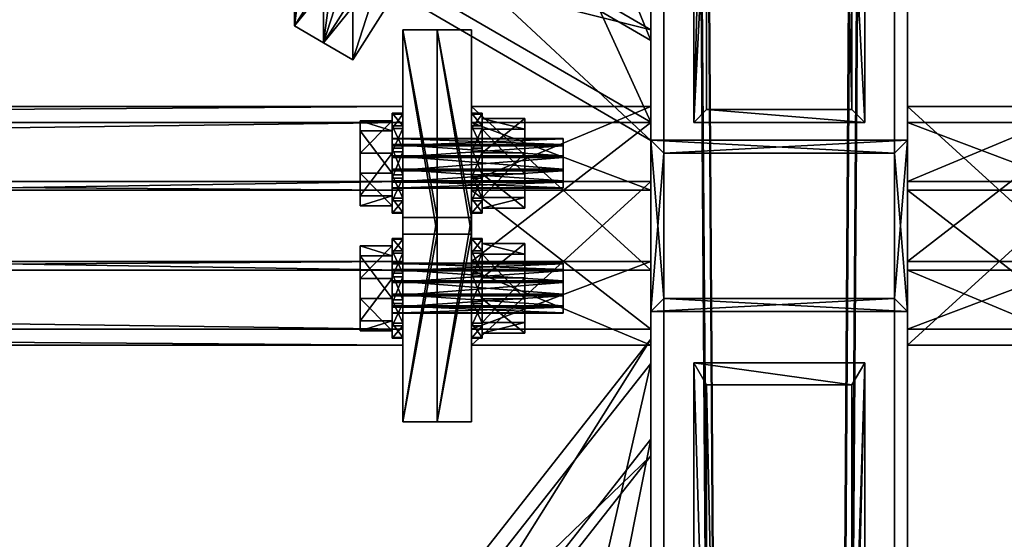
# Model space of a CAD drawing. Header units: millimetres. Extents: x 60485 to 71303, y 100 to 16900.
# Tile 211 of 256: x 63022 to 63253, y 6727 to 6848. Entities that reach past the tile are written whole.
import ezdxf

# ---------------------------------------------------------------- set-up
doc = ezdxf.new("R2010")
doc.units = ezdxf.units.MM
for name, color, linetype in [('13', 7, 'Continuous'), ('3', 7, 'Continuous'), ('4', 7, 'Continuous'), ('6', 7, 'Continuous'), ('99', 7, 'Continuous')]:
    doc.layers.add(name, color=color, linetype=linetype)

msp = doc.modelspace()

# ---------------------------------------------------------------- meshes
at = {"layer": '13', "color": 7}
mesh = msp.add_polyface(dxfattribs=at)
corners = [(63149.5, 6808.88, 4958.15), (63109.5, 6810.53, 4955.51), (63109.5, 6808.88, 4958.15), (63149.5, 6810.53, 4955.51), (63109.5, 6813.27, 4954.05), (63149.5, 6813.27, 4954.05), (63109.5, 6816.37, 4954.16), (63149.5, 6812.86, 4965.64), (63109.5, 6810.23, 4963.99), (63109.5, 6812.86, 4965.64), (63149.5, 6810.23, 4963.99), (63109.5, 6808.77, 4961.25), (63149.5, 6808.77, 4961.25), (63109.5, 6815.97, 4965.75), (63109.5, 6818.71, 4964.29), (63109.5, 6820.36, 4961.66), (63109.5, 6820.46, 4958.55), (63109.5, 6804.68, 4956.86), (63109.5, 6812.28, 4949.78), (63102, 6812.28, 4949.78), (63102, 6804.68, 4956.86), (63109.5, 6816.96, 4970.03), (63109.5, 6807.02, 4966.99), (63102, 6807.02, 4966.99), (63102, 6816.96, 4970.03), (63112, 6803.14, 4956.39), (63112, 6806.43, 4951.12), (63109.5, 6806.43, 4951.12), (63109.5, 6803.14, 4956.39), (63112, 6811.92, 4948.21), (63109.5, 6811.92, 4948.21), (63109.5, 6818.13, 4948.43), (63112, 6817.32, 4971.59), (63112, 6811.11, 4971.38), (63109.5, 6811.11, 4971.38), (63112, 6805.84, 4968.09), (63109.5, 6805.84, 4968.09), (63112, 6802.93, 4962.6), (63109.5, 6802.93, 4962.6), (63112, 6826.31, 4957.2), (63112, 6826.09, 4963.41), (63112, 6822.8, 4968.68), (63109.5, 6817.32, 4971.59), (63109.5, 6822.8, 4968.68), (63109.5, 6826.31, 4957.2)]
mesh.append_faces([[corners[k] for k in face] for face in [(0, 1, 2, 2), (3, 4, 1, 1), (5, 6, 4, 4), (7, 8, 9, 9), (10, 11, 8, 8), (12, 2, 11, 11), (8, 13, 9, 9), (17, 19, 20, 20), (21, 23, 24, 24), (22, 20, 23, 23), (21, 17, 22, 22), (20, 24, 23, 23), (25, 27, 28, 28), (26, 30, 27, 27), (29, 31, 30, 30), (33, 36, 34, 34), (35, 38, 36, 36), (37, 28, 38, 38), (33, 37, 35, 35), (36, 42, 34, 34)]], dxfattribs={"vtx0": -1, "color": 7})
mesh.append_faces([[corners[k] for k in face] for face in [(32, 37, 33, 33)]], dxfattribs={"vtx0": -1, "vtx1": -1, "color": 7})
mesh.append_faces([[corners[k] for k in face] for face in [(13, 8, 11, 11), (14, 11, 2, 2), (15, 2, 1, 1), (16, 1, 4, 4), (21, 18, 17, 17), (24, 20, 19, 19), (39, 29, 26, 26), (40, 26, 25, 25), (41, 25, 37, 37), (42, 36, 38, 38), (42, 38, 28, 28), (43, 28, 27, 27), (44, 27, 30, 30)]], dxfattribs={"vtx0": -1, "vtx2": -1, "vtx3": -1, "color": 7})
mesh.append_faces([[corners[k] for k in face] for face in [(17, 18, 19, 19), (21, 22, 23, 23), (22, 17, 20, 20), (25, 26, 27, 27), (26, 29, 30, 30), (32, 33, 34, 34), (33, 35, 36, 36), (35, 37, 38, 38), (37, 25, 28, 28)]], dxfattribs={"vtx2": -1, "vtx3": -1, "color": 7})
mesh = msp.add_polyface(dxfattribs=at)
corners = [(63149.5, 6816.37, 4954.16), (63109.5, 6819.01, 4955.81), (63109.5, 6816.37, 4954.16), (63149.5, 6819.01, 4955.81), (63109.5, 6820.46, 4958.55), (63149.5, 6820.46, 4958.55), (63109.5, 6820.36, 4961.66), (63149.5, 6820.36, 4961.66), (63109.5, 6818.71, 4964.29), (63149.5, 6818.71, 4964.29), (63109.5, 6815.97, 4965.75), (63149.5, 6815.97, 4965.75), (63109.5, 6812.86, 4965.64), (63109.5, 6808.77, 4961.25), (63109.5, 6808.88, 4958.15), (63109.5, 6810.53, 4955.51), (63109.5, 6813.27, 4954.05), (63109.5, 6812.28, 4949.78), (63109.5, 6822.22, 4952.81), (63102, 6822.22, 4952.81), (63102, 6812.28, 4949.78), (63109.5, 6824.56, 4962.94), (63102, 6824.56, 4962.94), (63109.5, 6816.96, 4970.03), (63102, 6816.96, 4970.03), (63112, 6811.92, 4948.21), (63112, 6818.13, 4948.43), (63109.5, 6818.13, 4948.43), (63112, 6823.39, 4951.72), (63109.5, 6823.39, 4951.72), (63112, 6826.31, 4957.2), (63109.5, 6826.31, 4957.2), (63112, 6826.09, 4963.41), (63109.5, 6826.09, 4963.41), (63112, 6822.8, 4968.68), (63109.5, 6822.8, 4968.68), (63112, 6817.32, 4971.59), (63109.5, 6817.32, 4971.59), (63109.5, 6811.11, 4971.38), (63112, 6806.43, 4951.12), (63112, 6803.14, 4956.39), (63112, 6802.93, 4962.6), (63109.5, 6803.14, 4956.39), (63109.5, 6806.43, 4951.12), (63109.5, 6811.92, 4948.21)]
mesh.append_faces([[corners[k] for k in face] for face in [(0, 1, 2, 2), (3, 4, 1, 1), (5, 6, 4, 4), (7, 8, 6, 6), (9, 10, 8, 8), (11, 12, 10, 10), (1, 16, 2, 2), (17, 19, 20, 20), (18, 22, 19, 19), (21, 24, 22, 22), (17, 21, 18, 18), (22, 20, 19, 19), (26, 29, 27, 27), (28, 31, 29, 29), (30, 33, 31, 31), (32, 35, 33, 33), (34, 37, 35, 35), (36, 38, 37, 37), (26, 30, 28, 28), (29, 44, 27, 27)]], dxfattribs={"vtx0": -1, "color": 7})
mesh.append_faces([[corners[k] for k in face] for face in [(10, 13, 8, 8), (8, 14, 6, 6), (6, 15, 4, 4), (4, 16, 1, 1), (21, 17, 23, 23), (24, 20, 22, 22), (30, 39, 32, 32), (32, 40, 34, 34), (34, 41, 36, 36), (37, 42, 35, 35), (35, 43, 33, 33), (33, 43, 31, 31), (31, 44, 29, 29)]], dxfattribs={"vtx0": -1, "vtx1": -1, "color": 7})
mesh.append_faces([[corners[k] for k in face] for face in [(30, 26, 25, 25)]], dxfattribs={"vtx0": -1, "vtx2": -1, "vtx3": -1, "color": 7})
mesh.append_faces([[corners[k] for k in face] for face in [(17, 18, 19, 19), (18, 21, 22, 22), (21, 23, 24, 24), (25, 26, 27, 27), (26, 28, 29, 29), (28, 30, 31, 31), (30, 32, 33, 33), (32, 34, 35, 35), (34, 36, 37, 37)]], dxfattribs={"vtx2": -1, "vtx3": -1, "color": 7})
mesh = msp.add_polyface(dxfattribs=at)
corners = [(63149.5, 6808.88, 4958.15), (63149.5, 6810.53, 4955.51), (63109.5, 6810.53, 4955.51), (63149.5, 6813.27, 4954.05), (63109.5, 6813.27, 4954.05), (63149.5, 6815.97, 4965.75), (63149.5, 6812.86, 4965.64), (63109.5, 6812.86, 4965.64), (63149.5, 6810.23, 4963.99), (63109.5, 6810.23, 4963.99), (63149.5, 6808.77, 4961.25), (63109.5, 6808.77, 4961.25), (63109.5, 6808.88, 4958.15), (63149.5, 6820.46, 4958.55), (63149.5, 6820.36, 4961.66), (63149.5, 6818.71, 4964.29), (63140.5, 6804.13, 4956.69), (63140.5, 6812.15, 4949.21), (63130.5, 6812.15, 4949.21), (63130.5, 6804.13, 4956.69), (63140.5, 6817.09, 4970.59), (63140.5, 6806.6, 4967.38), (63130.5, 6806.6, 4967.38), (63130.5, 6817.09, 4970.59), (63140.5, 6825.11, 4963.11), (63130.5, 6825.11, 4963.11), (63130.5, 6803.14, 4956.39), (63130.5, 6806.43, 4951.12), (63128, 6806.43, 4951.12), (63128, 6803.14, 4956.39), (63130.5, 6811.92, 4948.21), (63128, 6811.92, 4948.21), (63128, 6818.13, 4948.43), (63130.5, 6817.32, 4971.59), (63130.5, 6811.11, 4971.38), (63128, 6811.11, 4971.38), (63130.5, 6805.84, 4968.09), (63128, 6805.84, 4968.09), (63130.5, 6802.93, 4962.6), (63128, 6802.93, 4962.6), (63130.5, 6826.31, 4957.2), (63130.5, 6826.09, 4963.41), (63130.5, 6822.8, 4968.68), (63128, 6817.32, 4971.59), (63128, 6822.8, 4968.68), (63128, 6826.31, 4957.2)]
mesh.append_faces([[corners[k] for k in face] for face in [(5, 8, 6, 6), (16, 18, 19, 19), (20, 22, 23, 23), (21, 19, 22, 22), (20, 16, 21, 21), (19, 23, 22, 22), (26, 28, 29, 29), (27, 31, 28, 28), (30, 32, 31, 31), (34, 37, 35, 35), (36, 39, 37, 37), (38, 29, 39, 39), (34, 38, 36, 36), (37, 43, 35, 35)]], dxfattribs={"vtx0": -1, "color": 7})
mesh.append_faces([[corners[k] for k in face] for face in [(33, 38, 34, 34)]], dxfattribs={"vtx0": -1, "vtx1": -1, "color": 7})
mesh.append_faces([[corners[k] for k in face] for face in [(13, 3, 1, 1), (14, 1, 0, 0), (15, 0, 10, 10), (5, 10, 8, 8), (24, 17, 16, 16), (25, 19, 18, 18), (40, 30, 27, 27), (41, 27, 26, 26), (42, 26, 38, 38), (43, 37, 39, 39), (43, 39, 29, 29), (44, 29, 28, 28), (45, 28, 31, 31)]], dxfattribs={"vtx0": -1, "vtx2": -1, "vtx3": -1, "color": 7})
mesh.append_faces([[corners[k] for k in face] for face in [(0, 1, 2, 2), (1, 3, 4, 4), (5, 6, 7, 7), (6, 8, 9, 9), (8, 10, 11, 11), (10, 0, 12, 12), (16, 17, 18, 18), (20, 21, 22, 22), (21, 16, 19, 19), (26, 27, 28, 28), (27, 30, 31, 31), (33, 34, 35, 35), (34, 36, 37, 37), (36, 38, 39, 39), (38, 26, 29, 29)]], dxfattribs={"vtx2": -1, "vtx3": -1, "color": 7})
mesh = msp.add_polyface(dxfattribs=at)
corners = [(63149.5, 6813.27, 4954.05), (63149.5, 6816.37, 4954.16), (63109.5, 6816.37, 4954.16), (63149.5, 6819.01, 4955.81), (63109.5, 6819.01, 4955.81), (63149.5, 6820.46, 4958.55), (63109.5, 6820.46, 4958.55), (63149.5, 6820.36, 4961.66), (63109.5, 6820.36, 4961.66), (63149.5, 6818.71, 4964.29), (63109.5, 6818.71, 4964.29), (63149.5, 6815.97, 4965.75), (63109.5, 6815.97, 4965.75), (63149.5, 6810.53, 4955.51), (63149.5, 6808.88, 4958.15), (63149.5, 6808.77, 4961.25), (63140.5, 6812.15, 4949.21), (63140.5, 6822.64, 4952.42), (63130.5, 6822.64, 4952.42), (63130.5, 6812.15, 4949.21), (63140.5, 6825.11, 4963.11), (63130.5, 6825.11, 4963.11), (63140.5, 6817.09, 4970.59), (63130.5, 6817.09, 4970.59), (63140.5, 6804.13, 4956.69), (63130.5, 6804.13, 4956.69), (63130.5, 6811.92, 4948.21), (63130.5, 6818.13, 4948.43), (63128, 6818.13, 4948.43), (63130.5, 6823.39, 4951.72), (63128, 6823.39, 4951.72), (63130.5, 6826.31, 4957.2), (63128, 6826.31, 4957.2), (63130.5, 6826.09, 4963.41), (63128, 6826.09, 4963.41), (63130.5, 6822.8, 4968.68), (63128, 6822.8, 4968.68), (63130.5, 6817.32, 4971.59), (63128, 6817.32, 4971.59), (63128, 6811.11, 4971.38), (63130.5, 6806.43, 4951.12), (63130.5, 6803.14, 4956.39), (63130.5, 6802.93, 4962.6), (63128, 6803.14, 4956.39), (63128, 6806.43, 4951.12), (63128, 6811.92, 4948.21)]
mesh.append_faces([[corners[k] for k in face] for face in [(0, 3, 1, 1), (16, 18, 19, 19), (17, 21, 18, 18), (20, 23, 21, 21), (16, 20, 17, 17), (21, 19, 18, 18), (27, 30, 28, 28), (29, 32, 30, 30), (31, 34, 32, 32), (33, 36, 34, 34), (35, 38, 36, 36), (37, 39, 38, 38), (27, 31, 29, 29), (30, 45, 28, 28)]], dxfattribs={"vtx0": -1, "color": 7})
mesh.append_faces([[corners[k] for k in face] for face in [(3, 0, 5, 5), (5, 13, 7, 7), (7, 14, 9, 9), (9, 15, 11, 11), (20, 24, 22, 22), (23, 25, 21, 21), (31, 40, 33, 33), (33, 41, 35, 35), (35, 42, 37, 37), (38, 43, 36, 36), (36, 44, 34, 34), (34, 44, 32, 32), (32, 45, 30, 30)]], dxfattribs={"vtx0": -1, "vtx1": -1, "color": 7})
mesh.append_faces([[corners[k] for k in face] for face in [(31, 27, 26, 26)]], dxfattribs={"vtx0": -1, "vtx2": -1, "vtx3": -1, "color": 7})
mesh.append_faces([[corners[k] for k in face] for face in [(0, 1, 2, 2), (1, 3, 4, 4), (3, 5, 6, 6), (5, 7, 8, 8), (7, 9, 10, 10), (9, 11, 12, 12), (16, 17, 18, 18), (17, 20, 21, 21), (20, 22, 23, 23), (26, 27, 28, 28), (27, 29, 30, 30), (29, 31, 32, 32), (31, 33, 34, 34), (33, 35, 36, 36), (35, 37, 38, 38)]], dxfattribs={"vtx2": -1, "vtx3": -1, "color": 7})
mesh = msp.add_polyface(dxfattribs=at)
corners = [(63149.5, 6787.14, 5049.79), (63109.5, 6789.77, 5051.44), (63109.5, 6787.14, 5049.79), (63149.5, 6789.77, 5051.44), (63109.5, 6791.23, 5054.18), (63149.5, 6791.23, 5054.18), (63109.5, 6791.12, 5057.29), (63149.5, 6791.12, 5057.29), (63109.5, 6789.47, 5059.92), (63149.5, 6789.47, 5059.92), (63109.5, 6786.73, 5061.38), (63149.5, 6786.73, 5061.38), (63109.5, 6783.63, 5061.27), (63109.5, 6779.54, 5056.88), (63109.5, 6779.64, 5053.78), (63109.5, 6781.29, 5051.14), (63109.5, 6784.03, 5049.69), (63109.5, 6783.04, 5045.41), (63109.5, 6792.98, 5048.44), (63102, 6792.98, 5048.44), (63102, 6783.04, 5045.41), (63109.5, 6795.32, 5058.57), (63102, 6795.32, 5058.57), (63109.5, 6787.72, 5065.66), (63102, 6787.72, 5065.66), (63112, 6782.68, 5043.84), (63112, 6788.89, 5044.06), (63109.5, 6788.89, 5044.06), (63112, 6794.16, 5047.35), (63109.5, 6794.16, 5047.35), (63112, 6797.07, 5052.83), (63109.5, 6797.07, 5052.83), (63112, 6796.86, 5059.04), (63109.5, 6796.86, 5059.04), (63112, 6793.57, 5064.31), (63109.5, 6793.57, 5064.31), (63112, 6788.08, 5067.22), (63109.5, 6788.08, 5067.22), (63109.5, 6781.87, 5067.01), (63112, 6777.2, 5046.76), (63112, 6773.91, 5052.02), (63109.5, 6773.91, 5052.02), (63109.5, 6777.2, 5046.76), (63109.5, 6782.68, 5043.84)]
mesh.append_faces([[corners[k] for k in face] for face in [(0, 1, 2, 2), (3, 4, 1, 1), (5, 6, 4, 4), (7, 8, 6, 6), (9, 10, 8, 8), (11, 12, 10, 10), (1, 16, 2, 2), (17, 19, 20, 20), (18, 22, 19, 19), (21, 24, 22, 22), (17, 21, 18, 18), (22, 20, 19, 19), (26, 29, 27, 27), (28, 31, 29, 29), (30, 33, 31, 31), (32, 35, 33, 33), (34, 37, 35, 35), (36, 38, 37, 37), (25, 28, 26, 26), (31, 27, 29, 29)]], dxfattribs={"vtx0": -1, "color": 7})
mesh.append_faces([[corners[k] for k in face] for face in [(10, 13, 8, 8), (8, 14, 6, 6), (6, 15, 4, 4), (4, 16, 1, 1), (21, 17, 23, 23), (24, 20, 22, 22), (28, 25, 30, 30), (30, 25, 32, 32), (32, 39, 34, 34), (34, 40, 36, 36), (37, 41, 35, 35), (35, 42, 33, 33), (33, 43, 31, 31)]], dxfattribs={"vtx0": -1, "vtx1": -1, "color": 7})
mesh.append_faces([[corners[k] for k in face] for face in [(31, 43, 27, 27)]], dxfattribs={"vtx0": -1, "vtx2": -1, "vtx3": -1, "color": 7})
mesh.append_faces([[corners[k] for k in face] for face in [(17, 18, 19, 19), (18, 21, 22, 22), (21, 23, 24, 24), (25, 26, 27, 27), (26, 28, 29, 29), (28, 30, 31, 31), (30, 32, 33, 33), (32, 34, 35, 35), (34, 36, 37, 37)]], dxfattribs={"vtx2": -1, "vtx3": -1, "color": 7})
mesh = msp.add_polyface(dxfattribs=at)
corners = [(63149.5, 6779.64, 5053.78), (63109.5, 6781.29, 5051.14), (63109.5, 6779.64, 5053.78), (63149.5, 6781.29, 5051.14), (63109.5, 6784.03, 5049.69), (63149.5, 6784.03, 5049.69), (63109.5, 6787.14, 5049.79), (63149.5, 6783.63, 5061.27), (63109.5, 6780.99, 5059.62), (63109.5, 6783.63, 5061.27), (63149.5, 6780.99, 5059.62), (63109.5, 6779.54, 5056.88), (63149.5, 6779.54, 5056.88), (63109.5, 6786.73, 5061.38), (63109.5, 6789.47, 5059.92), (63109.5, 6791.12, 5057.29), (63109.5, 6791.23, 5054.18), (63109.5, 6775.44, 5052.49), (63109.5, 6783.04, 5045.41), (63102, 6783.04, 5045.41), (63102, 6775.44, 5052.49), (63109.5, 6787.72, 5065.66), (63109.5, 6777.78, 5062.62), (63102, 6777.78, 5062.62), (63102, 6787.72, 5065.66), (63112, 6773.91, 5052.02), (63112, 6777.2, 5046.76), (63109.5, 6777.2, 5046.76), (63109.5, 6773.91, 5052.02), (63112, 6782.68, 5043.84), (63109.5, 6782.68, 5043.84), (63109.5, 6788.89, 5044.06), (63112, 6788.08, 5067.22), (63112, 6781.87, 5067.01), (63109.5, 6781.87, 5067.01), (63112, 6776.61, 5063.72), (63109.5, 6776.61, 5063.72), (63112, 6773.69, 5058.23), (63109.5, 6773.69, 5058.23), (63112, 6796.86, 5059.04), (63112, 6793.57, 5064.31), (63109.5, 6788.08, 5067.22), (63109.5, 6793.57, 5064.31), (63109.5, 6796.86, 5059.04)]
mesh.append_faces([[corners[k] for k in face] for face in [(0, 1, 2, 2), (3, 4, 1, 1), (5, 6, 4, 4), (7, 8, 9, 9), (10, 11, 8, 8), (12, 2, 11, 11), (11, 9, 8, 8), (17, 19, 20, 20), (21, 23, 24, 24), (22, 20, 23, 23), (21, 17, 22, 22), (20, 24, 23, 23), (25, 27, 28, 28), (26, 30, 27, 27), (29, 31, 30, 30), (33, 36, 34, 34), (35, 38, 36, 36), (37, 28, 38, 38), (33, 37, 35, 35), (38, 34, 36, 36)]], dxfattribs={"vtx0": -1, "color": 7})
mesh.append_faces([[corners[k] for k in face] for face in [(9, 11, 13, 13), (32, 37, 33, 33), (34, 38, 41, 41)]], dxfattribs={"vtx0": -1, "vtx1": -1, "color": 7})
mesh.append_faces([[corners[k] for k in face] for face in [(14, 11, 2, 2), (15, 2, 1, 1), (16, 1, 4, 4), (21, 18, 17, 17), (24, 20, 19, 19), (39, 29, 26, 26), (40, 26, 25, 25), (32, 25, 37, 37), (41, 38, 28, 28), (42, 28, 27, 27), (43, 27, 30, 30)]], dxfattribs={"vtx0": -1, "vtx2": -1, "vtx3": -1, "color": 7})
mesh.append_faces([[corners[k] for k in face] for face in [(17, 18, 19, 19), (21, 22, 23, 23), (22, 17, 20, 20), (25, 26, 27, 27), (26, 29, 30, 30), (32, 33, 34, 34), (33, 35, 36, 36), (35, 37, 38, 38), (37, 25, 28, 28)]], dxfattribs={"vtx2": -1, "vtx3": -1, "color": 7})
mesh = msp.add_polyface(dxfattribs=at)
corners = [(63149.5, 6784.03, 5049.69), (63149.5, 6787.14, 5049.79), (63109.5, 6787.14, 5049.79), (63149.5, 6789.77, 5051.44), (63109.5, 6789.77, 5051.44), (63149.5, 6791.23, 5054.18), (63109.5, 6791.23, 5054.18), (63149.5, 6791.12, 5057.29), (63109.5, 6791.12, 5057.29), (63149.5, 6789.47, 5059.92), (63109.5, 6789.47, 5059.92), (63149.5, 6786.73, 5061.38), (63109.5, 6786.73, 5061.38), (63149.5, 6781.29, 5051.14), (63149.5, 6779.64, 5053.78), (63149.5, 6779.54, 5056.88), (63140.5, 6782.91, 5044.84), (63140.5, 6793.4, 5048.05), (63130.5, 6793.4, 5048.05), (63130.5, 6782.91, 5044.84), (63140.5, 6795.87, 5058.74), (63130.5, 6795.87, 5058.74), (63140.5, 6787.85, 5066.22), (63130.5, 6787.85, 5066.22), (63130.5, 6774.89, 5052.32), (63130.5, 6782.68, 5043.84), (63130.5, 6788.89, 5044.06), (63128, 6788.89, 5044.06), (63130.5, 6794.16, 5047.35), (63128, 6794.16, 5047.35), (63130.5, 6797.07, 5052.83), (63128, 6797.07, 5052.83), (63130.5, 6796.86, 5059.04), (63128, 6796.86, 5059.04), (63130.5, 6793.57, 5064.31), (63128, 6793.57, 5064.31), (63130.5, 6788.08, 5067.22), (63128, 6788.08, 5067.22), (63128, 6781.87, 5067.01), (63130.5, 6777.2, 5046.76), (63130.5, 6773.91, 5052.02), (63128, 6773.91, 5052.02), (63128, 6777.2, 5046.76), (63128, 6782.68, 5043.84)]
mesh.append_faces([[corners[k] for k in face] for face in [(1, 5, 3, 3), (16, 18, 19, 19), (17, 21, 18, 18), (20, 23, 21, 21), (16, 20, 17, 17), (21, 19, 18, 18), (26, 29, 27, 27), (28, 31, 29, 29), (30, 33, 31, 31), (32, 35, 33, 33), (34, 37, 35, 35), (36, 38, 37, 37), (25, 28, 26, 26), (31, 27, 29, 29)]], dxfattribs={"vtx0": -1, "color": 7})
mesh.append_faces([[corners[k] for k in face] for face in [(5, 13, 7, 7), (7, 14, 9, 9), (9, 15, 11, 11), (20, 16, 22, 22), (23, 24, 21, 21), (28, 25, 30, 30), (30, 25, 32, 32), (32, 39, 34, 34), (34, 40, 36, 36), (37, 41, 35, 35), (35, 42, 33, 33), (33, 43, 31, 31)]], dxfattribs={"vtx0": -1, "vtx1": -1, "color": 7})
mesh.append_faces([[corners[k] for k in face] for face in [(5, 1, 0, 0), (31, 43, 27, 27)]], dxfattribs={"vtx0": -1, "vtx2": -1, "vtx3": -1, "color": 7})
mesh.append_faces([[corners[k] for k in face] for face in [(0, 1, 2, 2), (1, 3, 4, 4), (3, 5, 6, 6), (5, 7, 8, 8), (7, 9, 10, 10), (9, 11, 12, 12), (16, 17, 18, 18), (17, 20, 21, 21), (20, 22, 23, 23), (25, 26, 27, 27), (26, 28, 29, 29), (28, 30, 31, 31), (30, 32, 33, 33), (32, 34, 35, 35), (34, 36, 37, 37)]], dxfattribs={"vtx2": -1, "vtx3": -1, "color": 7})
mesh = msp.add_polyface(dxfattribs=at)
corners = [(63149.5, 6779.64, 5053.78), (63149.5, 6781.29, 5051.14), (63109.5, 6781.29, 5051.14), (63149.5, 6784.03, 5049.69), (63109.5, 6784.03, 5049.69), (63149.5, 6786.73, 5061.38), (63149.5, 6783.63, 5061.27), (63109.5, 6783.63, 5061.27), (63149.5, 6780.99, 5059.62), (63109.5, 6780.99, 5059.62), (63149.5, 6779.54, 5056.88), (63109.5, 6779.54, 5056.88), (63109.5, 6779.64, 5053.78), (63149.5, 6791.23, 5054.18), (63149.5, 6791.12, 5057.29), (63149.5, 6789.47, 5059.92), (63140.5, 6774.89, 5052.32), (63140.5, 6782.91, 5044.84), (63130.5, 6782.91, 5044.84), (63130.5, 6774.89, 5052.32), (63140.5, 6787.85, 5066.22), (63140.5, 6777.36, 5063.01), (63130.5, 6777.36, 5063.01), (63130.5, 6787.85, 5066.22), (63130.5, 6795.87, 5058.74), (63130.5, 6773.91, 5052.02), (63130.5, 6777.2, 5046.76), (63128, 6777.2, 5046.76), (63128, 6773.91, 5052.02), (63130.5, 6782.68, 5043.84), (63128, 6782.68, 5043.84), (63128, 6788.89, 5044.06), (63130.5, 6788.08, 5067.22), (63130.5, 6781.87, 5067.01), (63128, 6781.87, 5067.01), (63130.5, 6776.61, 5063.72), (63128, 6776.61, 5063.72), (63130.5, 6773.69, 5058.23), (63128, 6773.69, 5058.23), (63130.5, 6796.86, 5059.04), (63130.5, 6793.57, 5064.31), (63128, 6788.08, 5067.22), (63128, 6793.57, 5064.31), (63128, 6796.86, 5059.04)]
mesh.append_faces([[corners[k] for k in face] for face in [(5, 8, 6, 6), (16, 18, 19, 19), (20, 22, 23, 23), (21, 19, 22, 22), (20, 16, 21, 21), (19, 23, 22, 22), (25, 27, 28, 28), (26, 30, 27, 27), (29, 31, 30, 30), (33, 36, 34, 34), (35, 38, 36, 36), (37, 28, 38, 38), (33, 37, 35, 35), (38, 34, 36, 36)]], dxfattribs={"vtx0": -1, "color": 7})
mesh.append_faces([[corners[k] for k in face] for face in [(32, 37, 33, 33), (34, 38, 41, 41)]], dxfattribs={"vtx0": -1, "vtx1": -1, "color": 7})
mesh.append_faces([[corners[k] for k in face] for face in [(13, 3, 1, 1), (14, 1, 0, 0), (15, 0, 10, 10), (5, 10, 8, 8), (20, 17, 16, 16), (24, 19, 18, 18), (39, 29, 26, 26), (40, 26, 25, 25), (32, 25, 37, 37), (41, 38, 28, 28), (42, 28, 27, 27), (43, 27, 30, 30)]], dxfattribs={"vtx0": -1, "vtx2": -1, "vtx3": -1, "color": 7})
mesh.append_faces([[corners[k] for k in face] for face in [(0, 1, 2, 2), (1, 3, 4, 4), (5, 6, 7, 7), (6, 8, 9, 9), (8, 10, 11, 11), (10, 0, 12, 12), (16, 17, 18, 18), (20, 21, 22, 22), (21, 16, 19, 19), (25, 26, 27, 27), (26, 29, 30, 30), (32, 33, 34, 34), (33, 35, 36, 36), (35, 37, 38, 38), (37, 25, 28, 28)]], dxfattribs={"vtx2": -1, "vtx3": -1, "color": 7})
at = {"layer": '3', "color": 91}
mesh = msp.add_polyface(dxfattribs=at)
corners = [(63170, 8485, 5564.7), (63230, 8485, 5564.7), (63230, 145.04, 3014.92), (63170, 145.04, 3014.92), (63170, 271.84, 2970.03), (63230, 271.84, 2970.03), (63230, 8485, 5481.04), (63170, 8485, 5481.04), (63170, 145.04, 2970.03), (63227, 8485, 5484.18), (63173, 8485, 5484.18), (63173, 8485, 5561.56), (63227, 8485, 5561.56), (63173, 145.04, 3011.78), (63227, 145.04, 3011.78), (63173, 261.58, 2970.03), (63173, 145.04, 2970.03), (63227, 261.58, 2970.03), (63227, 145.04, 2970.03), (63230, 145.04, 2970.03)]
mesh.append_faces([[corners[k] for k in face] for face in [(0, 2, 3, 3), (4, 6, 7, 7), (4, 3, 8, 8), (0, 4, 7, 7), (12, 13, 14, 14), (15, 11, 10, 10), (13, 15, 16, 16), (17, 10, 9, 9), (17, 14, 18, 18), (12, 17, 9, 9), (8, 13, 16, 16), (18, 2, 19, 19), (5, 1, 6, 6), (2, 5, 19, 19), (5, 18, 19, 19), (15, 8, 16, 16)]], dxfattribs={"vtx0": -1, "color": 91})
mesh.append_faces([[corners[k] for k in face] for face in [(3, 4, 0, 0), (0, 11, 1, 1), (11, 7, 10, 10), (10, 7, 9, 9), (1, 12, 6, 6), (12, 1, 11, 11), (6, 9, 7, 7), (11, 15, 13, 13), (14, 17, 12, 12), (2, 14, 3, 3), (3, 13, 8, 8), (1, 5, 2, 2), (18, 5, 17, 17), (17, 5, 15, 15), (8, 15, 4, 4), (4, 15, 5, 5)]], dxfattribs={"vtx0": -1, "vtx1": -1, "color": 91})
mesh.append_faces([[corners[k] for k in face] for face in [(11, 0, 7, 7), (6, 12, 9, 9), (2, 18, 14, 14), (3, 14, 13, 13)]], dxfattribs={"vtx0": -1, "vtx2": -1, "vtx3": -1, "color": 91})
mesh.append_faces([[corners[k] for k in face] for face in [(0, 1, 2, 2), (4, 5, 6, 6), (12, 11, 13, 13), (17, 15, 10, 10)]], dxfattribs={"vtx2": -1, "vtx3": -1, "color": 91})
mesh = msp.add_polyface(dxfattribs=at)
corners = [(63104.45, 6883.94, 4994.69), (63132.49, 6928.08, 5008.18), (63170, 6906.28, 5001.52), (63170, 6845.86, 4983.05), (63132.49, 6906.44, 5078.95), (63170, 6884.65, 5072.29), (63104.45, 6862.31, 5065.46), (63170, 6824.22, 5053.81), (63102.9, 6882.37, 4991.07), (63102.9, 6858.98, 5067.58), (63170, 6819.99, 5055.65), (63170, 6843.38, 4979.15), (63134.05, 6908.02, 5082.57), (63170, 6887.13, 5076.18), (63134.05, 6931.41, 5006.06), (63170, 6910.52, 4999.68)]
mesh.append_faces([[corners[k] for k in face] for face in [(0, 2, 3, 3), (1, 5, 2, 2), (4, 7, 5, 5), (6, 3, 7, 7), (8, 10, 11, 11), (9, 13, 10, 10), (12, 15, 13, 13), (14, 11, 15, 15)]], dxfattribs={"vtx0": -1, "color": 91})
mesh.append_faces([[corners[k] for k in face] for face in [(9, 6, 12, 12), (6, 8, 0, 0), (0, 8, 1, 1), (12, 4, 14, 14), (4, 12, 6, 6), (14, 1, 8, 8), (11, 3, 15, 15), (3, 10, 7, 7), (7, 10, 5, 5), (15, 2, 13, 13), (2, 15, 3, 3), (13, 5, 10, 10)]], dxfattribs={"vtx0": -1, "vtx1": -1, "color": 91})
mesh.append_faces([[corners[k] for k in face] for face in [(6, 9, 8, 8), (14, 4, 1, 1), (3, 11, 10, 10), (13, 2, 5, 5)]], dxfattribs={"vtx0": -1, "vtx2": -1, "vtx3": -1, "color": 91})
mesh.append_faces([[corners[k] for k in face] for face in [(0, 1, 2, 2), (1, 4, 5, 5), (4, 6, 7, 7), (6, 0, 3, 3), (8, 9, 10, 10), (9, 12, 13, 13), (12, 14, 15, 15), (14, 8, 11, 11)]], dxfattribs={"vtx2": -1, "vtx3": -1, "color": 91})
mesh = msp.add_polyface(dxfattribs=at)
corners = [(63170, 6767.81, 4959.19), (63170, 6681.93, 4932.93), (63142.21, 6646.61, 4922.13), (63099.06, 6677.65, 4931.62), (63170, 6660.29, 5003.69), (63142.21, 6624.97, 4992.89), (63170, 6746.18, 5029.95), (63099.06, 6656.02, 5002.39), (63170, 6773.46, 4957.78), (63170, 6750.07, 5034.28), (63096.66, 6656.87, 5005.78), (63096.66, 6680.26, 4929.28), (63170, 6654.64, 5005.1), (63144.6, 6622.37, 4995.24), (63170, 6678.03, 4928.6), (63144.6, 6645.76, 4918.73)]
mesh.append_faces([[corners[k] for k in face] for face in [(0, 2, 3, 3), (1, 5, 2, 2), (4, 7, 5, 5), (6, 3, 7, 7), (8, 10, 11, 11), (9, 13, 10, 10), (12, 15, 13, 13), (14, 11, 15, 15)]], dxfattribs={"vtx0": -1, "color": 91})
mesh.append_faces([[corners[k] for k in face] for face in [(6, 8, 0, 0), (12, 4, 14, 14), (11, 3, 15, 15), (3, 10, 7, 7), (7, 10, 5, 5), (15, 2, 13, 13), (2, 15, 3, 3), (13, 5, 10, 10)]], dxfattribs={"vtx0": -1, "vtx1": -1, "color": 91})
mesh.append_faces([[corners[k] for k in face] for face in [(9, 6, 4, 4), (6, 9, 8, 8), (0, 8, 14, 14), (4, 12, 9, 9), (14, 4, 1, 1), (14, 1, 0, 0), (3, 11, 10, 10), (13, 2, 5, 5)]], dxfattribs={"vtx0": -1, "vtx2": -1, "vtx3": -1, "color": 91})
mesh.append_faces([[corners[k] for k in face] for face in [(0, 1, 2, 2), (1, 4, 5, 5), (4, 6, 7, 7), (6, 0, 3, 3), (8, 9, 10, 10), (9, 12, 13, 13), (12, 14, 15, 15), (14, 8, 11, 11)]], dxfattribs={"vtx2": -1, "vtx3": -1, "color": 91})
at = {"layer": '4', "color": 171}
mesh = msp.add_polyface(dxfattribs=at)
corners = [(63217, 6827.2, 4974.2), (63183, 6827.2, 4974.2), (63183, 8327.74, 3030.03), (63217, 8327.74, 3030.03), (63183, 6882.39, 4991.08), (63183, 8395.95, 3030.03), (63217, 6882.39, 4991.08), (63217, 8395.95, 3030.03), (63220, 6824.13, 4973.27), (63220, 6885.46, 4992.02), (63220, 8399.74, 3030.03), (63220, 8323.95, 3030.03), (63180, 6885.46, 4992.02), (63180, 8399.74, 3030.03), (63180, 6824.13, 4973.27), (63180, 8323.95, 3030.03)]
mesh.append_faces([[corners[k] for k in face] for face in [(0, 2, 3, 3), (1, 5, 2, 2), (4, 7, 5, 5), (6, 3, 7, 7), (8, 10, 11, 11), (9, 13, 10, 10), (12, 15, 13, 13), (14, 11, 15, 15)]], dxfattribs={"vtx0": -1, "color": 171})
mesh.append_faces([[corners[k] for k in face] for face in [(9, 6, 12, 12), (6, 8, 0, 0), (0, 8, 1, 1), (12, 4, 14, 14), (4, 12, 6, 6), (14, 1, 8, 8), (11, 3, 15, 15), (3, 10, 7, 7), (7, 10, 5, 5), (15, 2, 13, 13), (2, 15, 3, 3), (13, 5, 10, 10)]], dxfattribs={"vtx0": -1, "vtx1": -1, "color": 171})
mesh.append_faces([[corners[k] for k in face] for face in [(6, 9, 8, 8), (14, 4, 1, 1), (3, 11, 10, 10), (13, 2, 5, 5)]], dxfattribs={"vtx0": -1, "vtx2": -1, "vtx3": -1, "color": 171})
mesh.append_faces([[corners[k] for k in face] for face in [(0, 1, 2, 2), (1, 4, 5, 5), (4, 6, 7, 7), (6, 0, 3, 3), (8, 9, 10, 10), (9, 12, 13, 13), (12, 14, 15, 15), (14, 8, 11, 11)]], dxfattribs={"vtx2": -1, "vtx3": -1, "color": 171})
mesh = msp.add_polyface(dxfattribs=at)
corners = [(63112, 6824.15, 4986.87), (63112, 6791.64, 4976.93), (60688, 6791.64, 4976.93), (60688, 6824.15, 4986.87), (63112, 6775.85, 5028.57), (60688, 6775.85, 5028.57), (63112, 6808.36, 5038.51), (60688, 6808.36, 5038.51), (63112, 6827.9, 4984.87), (63112, 6810.35, 5042.25), (60688, 6810.35, 5042.25), (60688, 6827.9, 4984.87), (63112, 6772.1, 5030.56), (60688, 6772.1, 5030.56), (63112, 6789.65, 4973.18), (60688, 6789.65, 4973.18)]
mesh.append_faces([[corners[k] for k in face] for face in [(0, 2, 3, 3), (1, 5, 2, 2), (4, 7, 5, 5), (6, 3, 7, 7), (8, 10, 11, 11), (9, 13, 10, 10), (12, 15, 13, 13), (14, 11, 15, 15)]], dxfattribs={"vtx0": -1, "color": 171})
mesh.append_faces([[corners[k] for k in face] for face in [(9, 6, 12, 12), (6, 8, 0, 0), (14, 0, 8, 8), (10, 3, 11, 11), (3, 10, 7, 7), (7, 10, 5, 5), (15, 2, 13, 13), (2, 11, 3, 3), (13, 5, 10, 10)]], dxfattribs={"vtx0": -1, "vtx1": -1, "color": 171})
mesh.append_faces([[corners[k] for k in face] for face in [(6, 9, 8, 8), (12, 6, 4, 4), (4, 14, 12, 12), (14, 4, 1, 1), (14, 1, 0, 0), (2, 15, 11, 11), (13, 2, 5, 5)]], dxfattribs={"vtx0": -1, "vtx2": -1, "vtx3": -1, "color": 171})
mesh.append_faces([[corners[k] for k in face] for face in [(0, 1, 2, 2), (1, 4, 5, 5), (4, 6, 7, 7), (6, 0, 3, 3), (8, 9, 10, 10), (9, 12, 13, 13), (12, 14, 15, 15), (14, 8, 11, 11)]], dxfattribs={"vtx2": -1, "vtx3": -1, "color": 171})
mesh = msp.add_polyface(dxfattribs=at)
corners = [(63170, 6824.15, 4986.87), (63170, 6791.64, 4976.93), (63128, 6791.64, 4976.93), (63128, 6824.15, 4986.87), (63170, 6775.85, 5028.57), (63128, 6775.85, 5028.57), (63170, 6808.36, 5038.51), (63128, 6808.36, 5038.51), (63170, 6827.9, 4984.87), (63170, 6810.35, 5042.25), (63128, 6810.35, 5042.25), (63128, 6827.9, 4984.87), (63170, 6772.1, 5030.56), (63128, 6772.1, 5030.56), (63170, 6789.65, 4973.18), (63128, 6789.65, 4973.18)]
mesh.append_faces([[corners[k] for k in face] for face in [(0, 2, 3, 3), (1, 5, 2, 2), (4, 7, 5, 5), (6, 3, 7, 7), (8, 10, 11, 11), (9, 13, 10, 10), (12, 15, 13, 13), (14, 11, 15, 15)]], dxfattribs={"vtx0": -1, "color": 171})
mesh.append_faces([[corners[k] for k in face] for face in [(9, 6, 12, 12), (6, 8, 0, 0), (12, 4, 14, 14), (4, 12, 6, 6), (14, 0, 8, 8), (11, 3, 15, 15), (3, 10, 7, 7), (7, 10, 5, 5), (15, 2, 13, 13), (2, 15, 3, 3), (13, 5, 10, 10)]], dxfattribs={"vtx0": -1, "vtx1": -1, "color": 171})
mesh.append_faces([[corners[k] for k in face] for face in [(6, 9, 8, 8), (14, 4, 1, 1), (14, 1, 0, 0), (3, 11, 10, 10), (13, 2, 5, 5)]], dxfattribs={"vtx0": -1, "vtx2": -1, "vtx3": -1, "color": 171})
mesh.append_faces([[corners[k] for k in face] for face in [(0, 1, 2, 2), (1, 4, 5, 5), (4, 6, 7, 7), (6, 0, 3, 3), (8, 9, 10, 10), (9, 12, 13, 13), (12, 14, 15, 15), (14, 8, 11, 11)]], dxfattribs={"vtx2": -1, "vtx3": -1, "color": 171})
mesh = msp.add_polyface(dxfattribs=at)
corners = [(63272, 6824.15, 4986.87), (63272, 6791.64, 4976.93), (63230, 6791.64, 4976.93), (63230, 6824.15, 4986.87), (63272, 6775.85, 5028.57), (63230, 6775.85, 5028.57), (63272, 6808.36, 5038.51), (63230, 6808.36, 5038.51), (63272, 6827.9, 4984.87), (63272, 6810.35, 5042.25), (63230, 6810.35, 5042.25), (63230, 6827.9, 4984.87), (63272, 6772.1, 5030.56), (63230, 6772.1, 5030.56), (63272, 6789.65, 4973.18), (63230, 6789.65, 4973.18)]
mesh.append_faces([[corners[k] for k in face] for face in [(0, 2, 3, 3), (1, 5, 2, 2), (4, 7, 5, 5), (6, 3, 7, 7), (8, 10, 11, 11), (9, 13, 10, 10), (12, 15, 13, 13), (14, 11, 15, 15)]], dxfattribs={"vtx0": -1, "color": 171})
mesh.append_faces([[corners[k] for k in face] for face in [(9, 6, 12, 12), (6, 8, 0, 0), (14, 0, 8, 8), (11, 3, 15, 15), (3, 10, 7, 7), (7, 10, 5, 5), (15, 2, 13, 13), (2, 15, 3, 3), (13, 5, 10, 10)]], dxfattribs={"vtx0": -1, "vtx1": -1, "color": 171})
mesh.append_faces([[corners[k] for k in face] for face in [(6, 9, 8, 8), (12, 6, 4, 4), (4, 14, 12, 12), (14, 4, 1, 1), (14, 1, 0, 0), (3, 11, 10, 10), (13, 2, 5, 5)]], dxfattribs={"vtx0": -1, "vtx2": -1, "vtx3": -1, "color": 171})
mesh.append_faces([[corners[k] for k in face] for face in [(0, 1, 2, 2), (1, 4, 5, 5), (4, 6, 7, 7), (6, 0, 3, 3), (8, 9, 10, 10), (9, 12, 13, 13), (12, 14, 15, 15), (14, 8, 11, 11)]], dxfattribs={"vtx2": -1, "vtx3": -1, "color": 171})
mesh = msp.add_polyface(dxfattribs=at)
corners = [(63227, 6817, 4971.09), (63227, 6783, 4960.69), (63227, 6783, 3030.03), (63227, 6817, 3030.03), (63173, 6783, 4960.69), (63173, 6783, 3030.03), (63173, 6817, 4971.09), (63173, 6817, 3030.03), (63230, 6820, 4972), (63170, 6820, 4972), (63170, 6820, 3030.03), (63230, 6820, 3030.03), (63170, 6780, 4959.77), (63170, 6780, 3030.03), (63230, 6780, 4959.77), (63230, 6780, 3030.03)]
mesh.append_faces([[corners[k] for k in face] for face in [(0, 2, 3, 3), (1, 5, 2, 2), (4, 7, 5, 5), (6, 3, 7, 7), (8, 10, 11, 11), (9, 13, 10, 10), (12, 15, 13, 13), (14, 11, 15, 15)]], dxfattribs={"vtx0": -1, "color": 171})
mesh.append_faces([[corners[k] for k in face] for face in [(9, 6, 12, 12), (6, 8, 0, 0), (0, 8, 1, 1), (12, 4, 14, 14), (4, 12, 6, 6), (14, 1, 8, 8), (11, 3, 15, 15), (3, 10, 7, 7), (7, 10, 5, 5), (15, 2, 13, 13), (2, 15, 3, 3), (13, 5, 10, 10)]], dxfattribs={"vtx0": -1, "vtx1": -1, "color": 171})
mesh.append_faces([[corners[k] for k in face] for face in [(6, 9, 8, 8), (14, 4, 1, 1), (3, 11, 10, 10), (13, 2, 5, 5)]], dxfattribs={"vtx0": -1, "vtx2": -1, "vtx3": -1, "color": 171})
mesh.append_faces([[corners[k] for k in face] for face in [(0, 1, 2, 2), (1, 4, 5, 5), (4, 6, 7, 7), (6, 0, 3, 3), (8, 9, 10, 10), (9, 12, 13, 13), (12, 14, 15, 15), (14, 8, 11, 11)]], dxfattribs={"vtx2": -1, "vtx3": -1, "color": 171})
mesh = msp.add_polyface(dxfattribs=at)
corners = [(63183, 6762.82, 4954.52), (63217, 6762.82, 4954.52), (63217, 5199.16, 3030.03), (63183, 5199.16, 3030.03), (63217, 6670.24, 4926.22), (63217, 5129.59, 3030.03), (63183, 6670.24, 4926.22), (63183, 5129.59, 3030.03), (63180, 6767.96, 4956.09), (63180, 6665.1, 4924.65), (63180, 5125.72, 3030.03), (63180, 5203.03, 3030.03), (63220, 6665.1, 4924.65), (63220, 5125.72, 3030.03), (63220, 6767.96, 4956.09), (63220, 5203.03, 3030.03)]
mesh.append_faces([[corners[k] for k in face] for face in [(0, 2, 3, 3), (1, 5, 2, 2), (4, 7, 5, 5), (6, 3, 7, 7), (8, 10, 11, 11), (9, 13, 10, 10), (12, 15, 13, 13), (14, 11, 15, 15)]], dxfattribs={"vtx0": -1, "color": 171})
mesh.append_faces([[corners[k] for k in face] for face in [(9, 6, 12, 12), (6, 8, 0, 0), (0, 8, 1, 1), (12, 4, 14, 14), (4, 12, 6, 6), (14, 1, 8, 8), (11, 3, 15, 15), (3, 10, 7, 7), (7, 10, 5, 5), (15, 2, 13, 13), (2, 15, 3, 3), (13, 5, 10, 10)]], dxfattribs={"vtx0": -1, "vtx1": -1, "color": 171})
mesh.append_faces([[corners[k] for k in face] for face in [(6, 9, 8, 8), (14, 4, 1, 1), (3, 11, 10, 10), (13, 2, 5, 5)]], dxfattribs={"vtx0": -1, "vtx2": -1, "vtx3": -1, "color": 171})
mesh.append_faces([[corners[k] for k in face] for face in [(0, 1, 2, 2), (1, 4, 5, 5), (4, 6, 7, 7), (6, 0, 3, 3), (8, 9, 10, 10), (9, 12, 13, 13), (12, 14, 15, 15), (14, 8, 11, 11)]], dxfattribs={"vtx2": -1, "vtx3": -1, "color": 171})
at = {"layer": '6', "color": 2}
mesh = msp.add_polyface(dxfattribs=at)
corners = [(63173, 8445, 2973.03), (63227, 8445, 2973.03), (63227, 281.65, 2973.03), (63173, 281.65, 2973.03), (63227, 8445, 3027.03), (63227, 458.28, 3027.03), (63173, 8445, 3027.03), (63173, 458.28, 3027.03), (63170, 8445, 2970.03), (63170, 8445, 3030.03), (63170, 468.09, 3030.03), (63170, 271.84, 2970.03), (63230, 8445, 3030.03), (63230, 468.09, 3030.03), (63230, 8445, 2970.03), (63230, 271.84, 2970.03)]
mesh.append_faces([[corners[k] for k in face] for face in [(0, 2, 3, 3), (1, 5, 2, 2), (4, 7, 5, 5), (6, 3, 7, 7), (8, 10, 11, 11), (9, 13, 10, 10), (12, 15, 13, 13), (14, 11, 15, 15)]], dxfattribs={"vtx0": -1, "color": 2})
mesh.append_faces([[corners[k] for k in face] for face in [(9, 6, 12, 12), (6, 8, 0, 0), (0, 8, 1, 1), (12, 4, 14, 14), (4, 12, 6, 6), (14, 1, 8, 8), (11, 3, 15, 15), (3, 10, 7, 7), (7, 10, 5, 5), (15, 2, 13, 13), (2, 15, 3, 3), (13, 5, 10, 10)]], dxfattribs={"vtx0": -1, "vtx1": -1, "color": 2})
mesh.append_faces([[corners[k] for k in face] for face in [(6, 9, 8, 8), (14, 4, 1, 1), (3, 11, 10, 10), (13, 2, 5, 5)]], dxfattribs={"vtx0": -1, "vtx2": -1, "vtx3": -1, "color": 2})
mesh.append_faces([[corners[k] for k in face] for face in [(0, 1, 2, 2), (1, 4, 5, 5), (4, 6, 7, 7), (6, 0, 3, 3), (8, 9, 10, 10), (9, 12, 13, 13), (12, 14, 15, 15), (14, 8, 11, 11)]], dxfattribs={"vtx2": -1, "vtx3": -1, "color": 2})
at = {"layer": '99', "color": 7}
mesh = msp.add_polyface(dxfattribs=at)
corners = [(63122.97, 6903.97, 5138.84), (63086.63, 6846.76, 5121.35), (63086.63, 6902.31, 4939.65), (63122.97, 6959.52, 4957.14), (63093.46, 6842.79, 5120.14), (63093.46, 6898.34, 4938.44), (63129.81, 6899.99, 5137.63), (63129.81, 6955.54, 4955.93)]
mesh.append_faces([[corners[k] for k in face] for face in [(0, 2, 3, 3), (1, 5, 2, 2), (4, 7, 5, 5), (6, 3, 7, 7), (1, 6, 4, 4), (3, 5, 7, 7)]], dxfattribs={"vtx0": -1, "color": 7})
mesh.append_faces([[corners[k] for k in face] for face in [(0, 1, 2, 2), (1, 4, 5, 5), (4, 6, 7, 7), (6, 0, 3, 3), (1, 0, 6, 6), (3, 2, 5, 5)]], dxfattribs={"vtx2": -1, "vtx3": -1, "color": 7})
mesh = msp.add_polyface(dxfattribs=at)
corners = [(63129.81, 6899.99, 5137.63), (63093.46, 6842.79, 5120.14), (63093.46, 6898.34, 4938.44), (63129.81, 6955.54, 4955.93), (63100.3, 6838.81, 5118.92), (63100.3, 6894.36, 4937.23), (63136.65, 6896.02, 5136.41), (63136.65, 6951.57, 4954.72)]
mesh.append_faces([[corners[k] for k in face] for face in [(0, 2, 3, 3), (1, 5, 2, 2), (4, 7, 5, 5), (6, 3, 7, 7), (1, 6, 4, 4), (3, 5, 7, 7)]], dxfattribs={"vtx0": -1, "color": 7})
mesh.append_faces([[corners[k] for k in face] for face in [(0, 1, 2, 2), (1, 4, 5, 5), (4, 6, 7, 7), (6, 0, 3, 3), (1, 0, 6, 6), (3, 2, 5, 5)]], dxfattribs={"vtx2": -1, "vtx3": -1, "color": 7})
mesh = msp.add_polyface(dxfattribs=at)
corners = [(63120, 6754.16, 5072.13), (63120, 6801.98, 5086.75), (63120, 6845.84, 4943.3), (63120, 6798.02, 4928.68), (63112, 6801.98, 5086.75), (63112, 6845.84, 4943.3), (63112, 6754.16, 5072.13), (63112, 6798.02, 4928.68)]
mesh.append_faces([[corners[k] for k in face] for face in [(0, 2, 3, 3), (1, 5, 2, 2), (4, 7, 5, 5), (6, 3, 7, 7), (1, 6, 4, 4), (3, 5, 7, 7)]], dxfattribs={"vtx0": -1, "color": 7})
mesh.append_faces([[corners[k] for k in face] for face in [(0, 1, 2, 2), (1, 4, 5, 5), (4, 6, 7, 7), (6, 0, 3, 3), (1, 0, 6, 6), (3, 2, 5, 5)]], dxfattribs={"vtx2": -1, "vtx3": -1, "color": 7})
mesh = msp.add_polyface(dxfattribs=at)
corners = [(63128, 6754.16, 5072.13), (63128, 6801.98, 5086.75), (63128, 6845.84, 4943.3), (63128, 6798.02, 4928.68), (63120, 6801.98, 5086.75), (63120, 6845.84, 4943.3), (63120, 6754.16, 5072.13), (63120, 6798.02, 4928.68)]
mesh.append_faces([[corners[k] for k in face] for face in [(0, 2, 3, 3), (1, 5, 2, 2), (4, 7, 5, 5), (6, 3, 7, 7), (1, 6, 4, 4), (3, 5, 7, 7)]], dxfattribs={"vtx0": -1, "color": 7})
mesh.append_faces([[corners[k] for k in face] for face in [(0, 1, 2, 2), (1, 4, 5, 5), (4, 6, 7, 7), (6, 0, 3, 3), (1, 0, 6, 6), (3, 2, 5, 5)]], dxfattribs={"vtx2": -1, "vtx3": -1, "color": 7})

doc.saveas('drawing.dxf')
